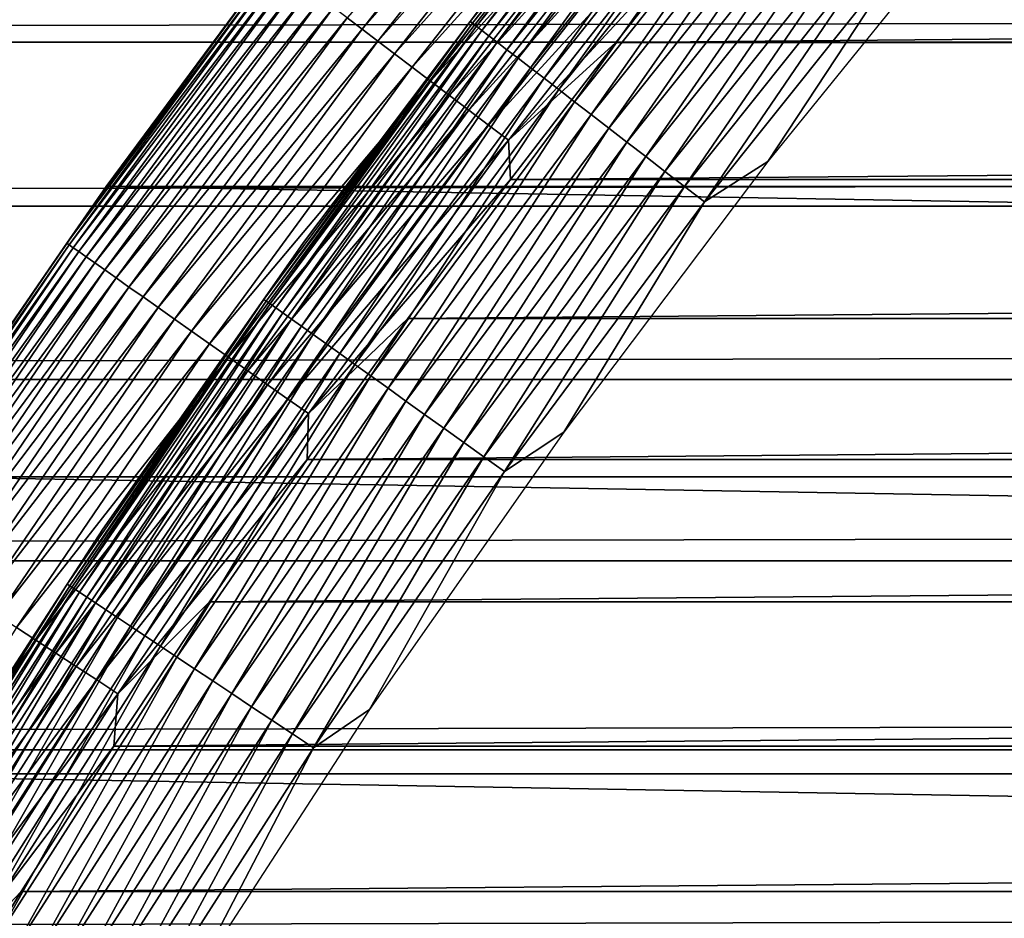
# Model space of a CAD drawing. Header units: millimetres. Extents: x -161 to 161, y -94 to 1149.
# Tile 162 of 256: x -101.08 to -98.02, y -41.34 to -38.55. Entities that reach past the tile are written whole.
import ezdxf

# ---------------------------------------------------------------- set-up
doc = ezdxf.new("R2010")
doc.units = ezdxf.units.MM
doc.header["$LTSCALE"] = 81.481481
for name, color, linetype in [('370', 7, 'CONTINUOUS'), ('371', 7, 'CONTINUOUS'), ('433', 7, 'CONTINUOUS'), ('434', 7, 'CONTINUOUS'), ('435', 7, 'CONTINUOUS'), ('437', 7, 'CONTINUOUS'), ('438', 7, 'CONTINUOUS')]:
    doc.layers.add(name, color=color, linetype=linetype)

msp = doc.modelspace()

# ---------------------------------------------------------------- linework, layer by layer
at = {"layer": '370', "color": 7, "linetype": 'CONTINUOUS', "true_color": 0xffe664}
for points in [[(129, -43.7552, -27.8524), (-129, -43.7552, -27.8524), (129, -36.1067, -8.4551), (129, -43.7552, -27.8524)], [(-8.6557, -36.1067, -8.4551), (-129, -43.7552, -27.8524), (-129, -36.1067, -8.4551), (-8.6557, -36.1067, -8.4551)], [(-129, -43.7552, -27.8524), (-8.6557, -36.1067, -8.4551), (-8.2788, -36.2514, -8.822), (-129, -43.7552, -27.8524)], [(129, -36.1067, -8.4551), (-129, -43.7552, -27.8524), (1.4959, -37.5073, -12.0071), (129, -36.1067, -8.4551)], [(-7.8912, -36.3886, -9.1699), (-129, -43.7552, -27.8524), (-8.2788, -36.2514, -8.822), (-7.8912, -36.3886, -9.1699)], [(-7.4929, -36.5183, -9.4989), (-129, -43.7552, -27.8524), (-7.8912, -36.3886, -9.1699), (-7.4929, -36.5183, -9.4989)], [(-7.0839, -36.6405, -9.8088), (-129, -43.7552, -27.8524), (-7.4929, -36.5183, -9.4989), (-7.0839, -36.6405, -9.8088)], [(-6.664, -36.7552, -10.0998), (-129, -43.7552, -27.8524), (-7.0839, -36.6405, -9.8088), (-6.664, -36.7552, -10.0998)], [(-6.2314, -36.8627, -10.3723), (-129, -43.7552, -27.8524), (-6.664, -36.7552, -10.0998), (-6.2314, -36.8627, -10.3723)], [(-5.7872, -36.9627, -10.6261), (-129, -43.7552, -27.8524), (-6.2314, -36.8627, -10.3723), (-5.7872, -36.9627, -10.6261)], [(-5.3339, -37.0551, -10.8604), (-129, -43.7552, -27.8524), (-5.7872, -36.9627, -10.6261), (-5.3339, -37.0551, -10.8604)], [(-4.8739, -37.1396, -11.0747), (-129, -43.7552, -27.8524), (-5.3339, -37.0551, -10.8604), (-4.8739, -37.1396, -11.0747)], [(-4.4088, -37.216, -11.2684), (-129, -43.7552, -27.8524), (-4.8739, -37.1396, -11.0747), (-4.4088, -37.216, -11.2684)], [(-3.9352, -37.2846, -11.4423), (-129, -43.7552, -27.8524), (-4.4088, -37.216, -11.2684), (-3.9352, -37.2846, -11.4423)], [(-3.4546, -37.3453, -11.5962), (-129, -43.7552, -27.8524), (-3.9352, -37.2846, -11.4423), (-3.4546, -37.3453, -11.5962)], [(-2.9691, -37.3979, -11.7298), (-129, -43.7552, -27.8524), (-3.4546, -37.3453, -11.5962), (-2.9691, -37.3979, -11.7298)], [(-2.481, -37.4425, -11.8428), (-129, -43.7552, -27.8524), (-2.9691, -37.3979, -11.7298), (-2.481, -37.4425, -11.8428)], [(-1.9905, -37.479, -11.9352), (-129, -43.7552, -27.8524), (-2.481, -37.4425, -11.8428), (-1.9905, -37.479, -11.9352)], [(-1.4952, -37.5073, -12.0072), (-129, -43.7552, -27.8524), (-1.9905, -37.479, -11.9352), (-1.4952, -37.5073, -12.0072)], [(1.4959, -37.5073, -12.0071), (-129, -43.7552, -27.8524), (0.9976, -37.5276, -12.0587), (1.4959, -37.5073, -12.0071)], [(-0.9968, -37.5276, -12.0587), (-129, -43.7552, -27.8524), (-1.4952, -37.5073, -12.0072), (-0.9968, -37.5276, -12.0587)], [(0.9976, -37.5276, -12.0587), (-129, -43.7552, -27.8524), (0.4984, -37.5398, -12.0896), (0.9976, -37.5276, -12.0587)], [(-0.4976, -37.5399, -12.0897), (-129, -43.7552, -27.8524), (-0.9968, -37.5276, -12.0587), (-0.4976, -37.5399, -12.0897)], [(0.4984, -37.5398, -12.0896), (-129, -43.7552, -27.8524), (0.0004, -37.5439, -12.1), (0.4984, -37.5398, -12.0896)], [(0.0004, -37.5439, -12.1), (-129, -43.7552, -27.8524), (-0.4976, -37.5399, -12.0897), (0.0004, -37.5439, -12.1)]]:
    msp.add_3dface(points, dxfattribs=at)
at = {"layer": '371', "color": 7, "linetype": 'CONTINUOUS', "true_color": 0xffe664}
for points in [[(-129, -38.1365, 12.4262), (-129, -38.6176, 13.1479), (129, -38.1365, 12.4262), (-129, -38.1365, 12.4262)], [(129, -38.1365, 12.4262), (-129, -38.6176, 13.1479), (129, -38.6176, 13.1479), (129, -38.1365, 12.4262)], [(-129, -38.6176, 13.1479), (-129, -39.1274, 13.8524), (129, -38.6176, 13.1479), (-129, -38.6176, 13.1479)], [(129, -38.6176, 13.1479), (-129, -39.1274, 13.8524), (129, -39.1274, 13.8524), (129, -38.6176, 13.1479)], [(-129, -39.1274, 13.8524), (-129, -39.6653, 14.5398), (129, -39.1274, 13.8524), (-129, -39.1274, 13.8524)], [(129, -39.1274, 13.8524), (-129, -39.6653, 14.5398), (129, -39.6653, 14.5398), (129, -39.1274, 13.8524)], [(-129, -39.6653, 14.5398), (-129, -40.2291, 15.2072), (129, -39.6653, 14.5398), (-129, -39.6653, 14.5398)], [(129, -39.6653, 14.5398), (-129, -40.2291, 15.2072), (129, -40.2291, 15.2072), (129, -39.6653, 14.5398)], [(-129, -40.2291, 15.2072), (-129, -40.8165, 15.8518), (129, -40.2291, 15.2072), (-129, -40.2291, 15.2072)], [(129, -40.2291, 15.2072), (-129, -40.8165, 15.8518), (129, -40.8165, 15.8518), (129, -40.2291, 15.2072)], [(-129, -40.8165, 15.8518), (-129, -41.4249, 16.4707), (129, -40.8165, 15.8518), (-129, -40.8165, 15.8518)], [(129, -40.8165, 15.8518), (-129, -41.4249, 16.4707), (129, -41.4249, 16.4707), (129, -40.8165, 15.8518)]]:
    msp.add_3dface(points, dxfattribs=at)
at = {"layer": '433', "linetype": 'CONTINUOUS'}
for points in [[(-98.8978, -38.1991, -46.2096), (-99.2313, -38.6184, -46.2096), (-51.1022, -38.1991, -46.2096), (-98.8978, -38.1991, -46.2096)], [(-51.1022, -38.1991, -46.2096), (-99.2313, -38.6184, -46.2096), (-50.7687, -38.6184, -46.2096), (-51.1022, -38.1991, -46.2096)], [(-99.2313, -38.6184, -46.2096), (-99.5579, -39.0443, -46.2096), (-50.7687, -38.6184, -46.2096), (-99.2313, -38.6184, -46.2096)], [(-50.7687, -38.6184, -46.2096), (-99.5579, -39.0443, -46.2096), (-50.4421, -39.0443, -46.2096), (-50.7687, -38.6184, -46.2096)], [(-99.5579, -39.0443, -46.2096), (-99.8774, -39.4762, -46.2096), (-50.4421, -39.0443, -46.2096), (-99.5579, -39.0443, -46.2096)], [(-50.4421, -39.0443, -46.2096), (-99.8774, -39.4762, -46.2096), (-50.1226, -39.4762, -46.2096), (-50.4421, -39.0443, -46.2096)], [(-99.8774, -39.4762, -46.2096), (-100.1895, -39.9138, -46.2096), (-50.1226, -39.4762, -46.2096), (-99.8774, -39.4762, -46.2096)], [(-50.1226, -39.4762, -46.2096), (-100.1895, -39.9138, -46.2096), (-49.8105, -39.9138, -46.2096), (-50.1226, -39.4762, -46.2096)], [(-100.1895, -39.9138, -46.2096), (-100.4939, -40.3567, -46.2096), (-49.8105, -39.9138, -46.2096), (-100.1895, -39.9138, -46.2096)], [(-49.8105, -39.9138, -46.2096), (-100.4939, -40.3567, -46.2096), (-49.5061, -40.3567, -46.2096), (-49.8105, -39.9138, -46.2096)], [(-100.4939, -40.3567, -46.2096), (-100.7904, -40.8045, -46.2096), (-49.5061, -40.3567, -46.2096), (-100.4939, -40.3567, -46.2096)], [(-49.5061, -40.3567, -46.2096), (-100.7904, -40.8045, -46.2096), (-49.2096, -40.8045, -46.2096), (-49.5061, -40.3567, -46.2096)], [(-100.7904, -40.8045, -46.2096), (-101.0786, -41.2568, -46.2096), (-49.2096, -40.8045, -46.2096), (-100.7904, -40.8045, -46.2096)], [(-49.2096, -40.8045, -46.2096), (-101.0786, -41.2568, -46.2096), (-48.9214, -41.2568, -46.2096), (-49.2096, -40.8045, -46.2096)], [(-101.0786, -41.2568, -46.2096), (-101.3583, -41.7133, -46.2096), (-48.9214, -41.2568, -46.2096), (-101.0786, -41.2568, -46.2096)], [(-48.9214, -41.2568, -46.2096), (-101.3583, -41.7133, -46.2096), (-48.6417, -41.7133, -46.2096), (-48.9214, -41.2568, -46.2096)]]:
    msp.add_3dface(points, dxfattribs=at)
at = {"layer": '434', "linetype": 'CONTINUOUS'}
for points in [[(-100.1609, -38.1853, -66.2096), (-49.1853, -39.066, -66.2096), (-100.8147, -39.066, -66.2096), (-100.1609, -38.1853, -66.2096)], [(-49.8391, -38.1853, -66.2096), (-49.1853, -39.066, -66.2096), (-100.1609, -38.1853, -66.2096), (-49.8391, -38.1853, -66.2096)], [(-100.8147, -39.066, -66.2096), (-48.5629, -39.9676, -66.2096), (-101.4371, -39.9676, -66.2096), (-100.8147, -39.066, -66.2096)], [(-49.1853, -39.066, -66.2096), (-48.5629, -39.9676, -66.2096), (-100.8147, -39.066, -66.2096), (-49.1853, -39.066, -66.2096)], [(-101.4371, -39.9676, -66.2096), (-47.9719, -40.8904, -66.2096), (-102.0281, -40.8904, -66.2096), (-101.4371, -39.9676, -66.2096)], [(-48.5629, -39.9676, -66.2096), (-47.9719, -40.8904, -66.2096), (-101.4371, -39.9676, -66.2096), (-48.5629, -39.9676, -66.2096)], [(-102.0281, -40.8904, -66.2096), (-47.4126, -41.8339, -66.2096), (-102.5874, -41.8339, -66.2096), (-102.0281, -40.8904, -66.2096)], [(-47.9719, -40.8904, -66.2096), (-47.4126, -41.8339, -66.2096), (-102.0281, -40.8904, -66.2096), (-47.9719, -40.8904, -66.2096)]]:
    msp.add_3dface(points, dxfattribs=at)
at = {"layer": '435', "linetype": 'CONTINUOUS'}
for points in [[(-100.1609, -38.1853, -66.2096), (-100.8147, -39.066, -66.2096), (-100.1611, -38.1856, -47.2096), (-100.1609, -38.1853, -66.2096)], [(-100.1611, -38.1856, -47.2096), (-100.8147, -39.066, -66.2096), (-100.8145, -39.0656, -47.2096), (-100.1611, -38.1856, -47.2096)], [(-100.8145, -39.0656, -47.2096), (-101.4371, -39.9676, -66.2096), (-101.4372, -39.9676, -47.2096), (-100.8145, -39.0656, -47.2096)], [(-100.8147, -39.066, -66.2096), (-101.4371, -39.9676, -66.2096), (-100.8145, -39.0656, -47.2096), (-100.8147, -39.066, -66.2096)]]:
    msp.add_3dface(points, dxfattribs=at)
at = {"layer": '437', "linetype": 'CONTINUOUS'}
for points in [[(-100.0196, -38.577, -46.4496), (-99.3573, -37.7339, -46.4496), (-100.0656, -38.5422, -46.5029), (-100.0196, -38.577, -46.4496)], [(-100.0196, -38.577, -46.4496), (-99.3094, -37.7728, -46.4009), (-99.3573, -37.7339, -46.4496), (-100.0196, -38.577, -46.4496)], [(-99.9705, -38.6143, -46.4009), (-99.3094, -37.7728, -46.4009), (-100.0196, -38.577, -46.4496), (-99.9705, -38.6143, -46.4009)], [(-99.9705, -38.6143, -46.4009), (-99.2587, -37.814, -46.3572), (-99.3094, -37.7728, -46.4009), (-99.9705, -38.6143, -46.4009)], [(-99.9184, -38.6538, -46.3572), (-99.2587, -37.814, -46.3572), (-99.9705, -38.6143, -46.4009), (-99.9184, -38.6538, -46.3572)], [(-99.9184, -38.6538, -46.3572), (-99.2056, -37.8573, -46.3187), (-99.2587, -37.814, -46.3572), (-99.9184, -38.6538, -46.3572)], [(-99.8638, -38.6952, -46.3187), (-99.2056, -37.8573, -46.3187), (-99.9184, -38.6538, -46.3572), (-99.8638, -38.6952, -46.3187)], [(-99.8638, -38.6952, -46.3187), (-99.1502, -37.9024, -46.2858), (-99.2056, -37.8573, -46.3187), (-99.8638, -38.6952, -46.3187)], [(-99.8069, -38.7383, -46.2858), (-99.1502, -37.9024, -46.2858), (-99.8638, -38.6952, -46.3187), (-99.8069, -38.7383, -46.2858)], [(-99.8069, -38.7383, -46.2858), (-99.093, -37.9489, -46.2586), (-99.1502, -37.9024, -46.2858), (-99.8069, -38.7383, -46.2858)], [(-99.7482, -38.7829, -46.2586), (-99.093, -37.9489, -46.2586), (-99.8069, -38.7383, -46.2858), (-99.7482, -38.7829, -46.2586)], [(-99.7482, -38.7829, -46.2586), (-99.0343, -37.9966, -46.2372), (-99.093, -37.9489, -46.2586), (-99.7482, -38.7829, -46.2586)], [(-99.6879, -38.8286, -46.2372), (-99.0343, -37.9966, -46.2372), (-99.7482, -38.7829, -46.2586), (-99.6879, -38.8286, -46.2372)], [(-99.6879, -38.8286, -46.2372), (-98.9745, -38.0453, -46.2219), (-99.0343, -37.9966, -46.2372), (-99.6879, -38.8286, -46.2372)], [(-99.6265, -38.8752, -46.2219), (-98.9745, -38.0453, -46.2219), (-99.6879, -38.8286, -46.2372), (-99.6265, -38.8752, -46.2219)], [(-99.6265, -38.8752, -46.2219), (-98.914, -38.0945, -46.2126), (-98.9745, -38.0453, -46.2219), (-99.6265, -38.8752, -46.2219)], [(-99.5643, -38.9223, -46.2126), (-98.914, -38.0945, -46.2126), (-99.6265, -38.8752, -46.2219), (-99.5643, -38.9223, -46.2126)], [(-99.5643, -38.9223, -46.2126), (-98.8978, -38.1991, -46.2096), (-98.914, -38.0945, -46.2126), (-99.5643, -38.9223, -46.2126)], [(-100.1611, -38.1856, -47.2096), (-100.8145, -39.0656, -47.2096), (-100.2962, -38.3673, -47.1325), (-100.1611, -38.1856, -47.2096)], [(-99.2313, -38.6184, -46.2096), (-98.8978, -38.1991, -46.2096), (-99.5643, -38.9223, -46.2126), (-99.2313, -38.6184, -46.2096)], [(-100.8145, -39.0656, -47.2096), (-100.9364, -39.2421, -47.1325), (-100.2962, -38.3673, -47.1325), (-100.8145, -39.0656, -47.2096)], [(-100.9364, -39.2421, -47.1325), (-100.2889, -38.3728, -47.0544), (-100.2962, -38.3673, -47.1325), (-100.9364, -39.2421, -47.1325)], [(-100.9289, -39.2474, -47.0544), (-100.2889, -38.3728, -47.0544), (-100.9364, -39.2421, -47.1325), (-100.9289, -39.2474, -47.0544)], [(-100.9289, -39.2474, -47.0544), (-100.2768, -38.382, -46.9773), (-100.2889, -38.3728, -47.0544), (-100.9289, -39.2474, -47.0544)], [(-100.9165, -39.2562, -46.9773), (-100.2768, -38.382, -46.9773), (-100.9289, -39.2474, -47.0544), (-100.9165, -39.2562, -46.9773)], [(-100.9165, -39.2562, -46.9773), (-100.2599, -38.3948, -46.9017), (-100.2768, -38.382, -46.9773), (-100.9165, -39.2562, -46.9773)], [(-100.8991, -39.2684, -46.9017), (-100.2599, -38.3948, -46.9017), (-100.9165, -39.2562, -46.9773), (-100.8991, -39.2684, -46.9017)], [(-100.8991, -39.2684, -46.9017), (-100.2382, -38.4112, -46.8279), (-100.2599, -38.3948, -46.9017), (-100.8991, -39.2684, -46.9017)], [(-100.8769, -39.2841, -46.8279), (-100.2382, -38.4112, -46.8279), (-100.8991, -39.2684, -46.9017), (-100.8769, -39.2841, -46.8279)], [(-100.8769, -39.2841, -46.8279), (-100.2121, -38.4311, -46.7565), (-100.2382, -38.4112, -46.8279), (-100.8769, -39.2841, -46.8279)], [(-100.8501, -39.303, -46.7565), (-100.2121, -38.4311, -46.7565), (-100.8769, -39.2841, -46.8279), (-100.8501, -39.303, -46.7565)], [(-100.8501, -39.303, -46.7565), (-100.1815, -38.4542, -46.6879), (-100.2121, -38.4311, -46.7565), (-100.8501, -39.303, -46.7565)], [(-100.8188, -39.3251, -46.6879), (-100.1815, -38.4542, -46.6879), (-100.8501, -39.303, -46.7565), (-100.8188, -39.3251, -46.6879)], [(-100.8188, -39.3251, -46.6879), (-100.1468, -38.4806, -46.6225), (-100.1815, -38.4542, -46.6879), (-100.8188, -39.3251, -46.6879)], [(-100.7832, -39.3502, -46.6225), (-100.1468, -38.4806, -46.6225), (-100.8188, -39.3251, -46.6879), (-100.7832, -39.3502, -46.6225)], [(-100.7832, -39.3502, -46.6225), (-100.1081, -38.51, -46.5607), (-100.1468, -38.4806, -46.6225), (-100.7832, -39.3502, -46.6225)], [(-100.7435, -39.3783, -46.5607), (-100.1081, -38.51, -46.5607), (-100.7832, -39.3502, -46.6225), (-100.7435, -39.3783, -46.5607)], [(-100.7435, -39.3783, -46.5607), (-100.0656, -38.5422, -46.5029), (-100.1081, -38.51, -46.5607), (-100.7435, -39.3783, -46.5607)], [(-100.6999, -39.409, -46.5029), (-100.0656, -38.5422, -46.5029), (-100.7435, -39.3783, -46.5607), (-100.6999, -39.409, -46.5029)], [(-100.6999, -39.409, -46.5029), (-100.0196, -38.577, -46.4496), (-100.0656, -38.5422, -46.5029), (-100.6999, -39.409, -46.5029)], [(-100.6528, -39.4423, -46.4496), (-100.0196, -38.577, -46.4496), (-100.6999, -39.409, -46.5029), (-100.6528, -39.4423, -46.4496)], [(-100.6528, -39.4423, -46.4496), (-99.9705, -38.6143, -46.4009), (-100.0196, -38.577, -46.4496), (-100.6528, -39.4423, -46.4496)], [(-100.6024, -39.4779, -46.4009), (-99.9705, -38.6143, -46.4009), (-100.6528, -39.4423, -46.4496), (-100.6024, -39.4779, -46.4009)], [(-100.6024, -39.4779, -46.4009), (-99.9184, -38.6538, -46.3572), (-99.9705, -38.6143, -46.4009), (-100.6024, -39.4779, -46.4009)], [(-99.5579, -39.0443, -46.2096), (-99.2313, -38.6184, -46.2096), (-99.5643, -38.9223, -46.2126), (-99.5579, -39.0443, -46.2096)], [(-100.549, -39.5155, -46.3572), (-99.9184, -38.6538, -46.3572), (-100.6024, -39.4779, -46.4009), (-100.549, -39.5155, -46.3572)], [(-100.549, -39.5155, -46.3572), (-99.8638, -38.6952, -46.3187), (-99.9184, -38.6538, -46.3572), (-100.549, -39.5155, -46.3572)], [(-100.493, -39.5551, -46.3187), (-99.8638, -38.6952, -46.3187), (-100.549, -39.5155, -46.3572), (-100.493, -39.5551, -46.3187)], [(-100.493, -39.5551, -46.3187), (-99.8069, -38.7383, -46.2858), (-99.8638, -38.6952, -46.3187), (-100.493, -39.5551, -46.3187)], [(-100.4347, -39.5962, -46.2858), (-99.8069, -38.7383, -46.2858), (-100.493, -39.5551, -46.3187), (-100.4347, -39.5962, -46.2858)], [(-100.4347, -39.5962, -46.2858), (-99.7482, -38.7829, -46.2586), (-99.8069, -38.7383, -46.2858), (-100.4347, -39.5962, -46.2858)], [(-100.3745, -39.6387, -46.2586), (-99.7482, -38.7829, -46.2586), (-100.4347, -39.5962, -46.2858), (-100.3745, -39.6387, -46.2586)], [(-100.3745, -39.6387, -46.2586), (-99.6879, -38.8286, -46.2372), (-99.7482, -38.7829, -46.2586), (-100.3745, -39.6387, -46.2586)], [(-100.3127, -39.6824, -46.2372), (-99.6879, -38.8286, -46.2372), (-100.3745, -39.6387, -46.2586), (-100.3127, -39.6824, -46.2372)], [(-100.3127, -39.6824, -46.2372), (-99.6265, -38.8752, -46.2219), (-99.6879, -38.8286, -46.2372), (-100.3127, -39.6824, -46.2372)], [(-100.2497, -39.7268, -46.2219), (-99.6265, -38.8752, -46.2219), (-100.3127, -39.6824, -46.2372), (-100.2497, -39.7268, -46.2219)], [(-100.2497, -39.7268, -46.2219), (-99.5643, -38.9223, -46.2126), (-99.6265, -38.8752, -46.2219), (-100.2497, -39.7268, -46.2219)], [(-100.1859, -39.7718, -46.2126), (-99.5643, -38.9223, -46.2126), (-100.2497, -39.7268, -46.2219), (-100.1859, -39.7718, -46.2126)], [(-100.1859, -39.7718, -46.2126), (-99.5579, -39.0443, -46.2096), (-99.5643, -38.9223, -46.2126), (-100.1859, -39.7718, -46.2126)], [(-99.8774, -39.4762, -46.2096), (-99.5579, -39.0443, -46.2096), (-100.1859, -39.7718, -46.2126), (-99.8774, -39.4762, -46.2096)], [(-100.8145, -39.0656, -47.2096), (-101.4372, -39.9676, -47.2096), (-100.9364, -39.2421, -47.1325), (-100.8145, -39.0656, -47.2096)], [(-101.4372, -39.9676, -47.2096), (-101.5463, -40.1383, -47.1325), (-100.9364, -39.2421, -47.1325), (-101.4372, -39.9676, -47.2096)], [(-101.5463, -40.1383, -47.1325), (-100.9289, -39.2474, -47.0544), (-100.9364, -39.2421, -47.1325), (-101.5463, -40.1383, -47.1325)], [(-101.5387, -40.1433, -47.0544), (-100.9289, -39.2474, -47.0544), (-101.5463, -40.1383, -47.1325), (-101.5387, -40.1433, -47.0544)], [(-101.5387, -40.1433, -47.0544), (-100.9165, -39.2562, -46.9773), (-100.9289, -39.2474, -47.0544), (-101.5387, -40.1433, -47.0544)], [(-101.5259, -40.1516, -46.9773), (-100.9165, -39.2562, -46.9773), (-101.5387, -40.1433, -47.0544), (-101.5259, -40.1516, -46.9773)], [(-101.5259, -40.1516, -46.9773), (-100.8991, -39.2684, -46.9017), (-100.9165, -39.2562, -46.9773), (-101.5259, -40.1516, -46.9773)], [(-101.5082, -40.1633, -46.9017), (-100.8991, -39.2684, -46.9017), (-101.5259, -40.1516, -46.9773), (-101.5082, -40.1633, -46.9017)], [(-101.5082, -40.1633, -46.9017), (-100.8769, -39.2841, -46.8279), (-100.8991, -39.2684, -46.9017), (-101.5082, -40.1633, -46.9017)], [(-101.4855, -40.1782, -46.8279), (-100.8769, -39.2841, -46.8279), (-101.5082, -40.1633, -46.9017), (-101.4855, -40.1782, -46.8279)], [(-101.4855, -40.1782, -46.8279), (-100.8501, -39.303, -46.7565), (-100.8769, -39.2841, -46.8279), (-101.4855, -40.1782, -46.8279)], [(-101.458, -40.1962, -46.7565), (-100.8501, -39.303, -46.7565), (-101.4855, -40.1782, -46.8279), (-101.458, -40.1962, -46.7565)], [(-101.458, -40.1962, -46.7565), (-100.8188, -39.3251, -46.6879), (-100.8501, -39.303, -46.7565), (-101.458, -40.1962, -46.7565)], [(-101.426, -40.2172, -46.6879), (-100.8188, -39.3251, -46.6879), (-101.458, -40.1962, -46.7565), (-101.426, -40.2172, -46.6879)], [(-101.426, -40.2172, -46.6879), (-100.7832, -39.3502, -46.6225), (-100.8188, -39.3251, -46.6879), (-101.426, -40.2172, -46.6879)], [(-101.3895, -40.2411, -46.6225), (-100.7832, -39.3502, -46.6225), (-101.426, -40.2172, -46.6879), (-101.3895, -40.2411, -46.6225)], [(-101.3895, -40.2411, -46.6225), (-100.7435, -39.3783, -46.5607), (-100.7832, -39.3502, -46.6225), (-101.3895, -40.2411, -46.6225)], [(-101.3489, -40.2678, -46.5607), (-100.7435, -39.3783, -46.5607), (-101.3895, -40.2411, -46.6225), (-101.3489, -40.2678, -46.5607)], [(-101.3489, -40.2678, -46.5607), (-100.6999, -39.409, -46.5029), (-100.7435, -39.3783, -46.5607), (-101.3489, -40.2678, -46.5607)], [(-101.3043, -40.297, -46.5029), (-100.6999, -39.409, -46.5029), (-101.3489, -40.2678, -46.5607), (-101.3043, -40.297, -46.5029)], [(-101.3043, -40.297, -46.5029), (-100.6528, -39.4423, -46.4496), (-100.6999, -39.409, -46.5029), (-101.3043, -40.297, -46.5029)], [(-101.2561, -40.3287, -46.4496), (-100.6528, -39.4423, -46.4496), (-101.3043, -40.297, -46.5029), (-101.2561, -40.3287, -46.4496)], [(-101.2561, -40.3287, -46.4496), (-100.6024, -39.4779, -46.4009), (-100.6528, -39.4423, -46.4496), (-101.2561, -40.3287, -46.4496)], [(-101.2045, -40.3625, -46.4009), (-100.6024, -39.4779, -46.4009), (-101.2561, -40.3287, -46.4496), (-101.2045, -40.3625, -46.4009)], [(-101.2045, -40.3625, -46.4009), (-100.549, -39.5155, -46.3572), (-100.6024, -39.4779, -46.4009), (-101.2045, -40.3625, -46.4009)], [(-100.1895, -39.9138, -46.2096), (-99.8774, -39.4762, -46.2096), (-100.1859, -39.7718, -46.2126), (-100.1895, -39.9138, -46.2096)], [(-101.1498, -40.3983, -46.3572), (-100.549, -39.5155, -46.3572), (-101.2045, -40.3625, -46.4009), (-101.1498, -40.3983, -46.3572)], [(-101.1498, -40.3983, -46.3572), (-100.493, -39.5551, -46.3187), (-100.549, -39.5155, -46.3572), (-101.1498, -40.3983, -46.3572)], [(-101.0925, -40.4359, -46.3187), (-100.493, -39.5551, -46.3187), (-101.1498, -40.3983, -46.3572), (-101.0925, -40.4359, -46.3187)], [(-101.0925, -40.4359, -46.3187), (-100.4347, -39.5962, -46.2858), (-100.493, -39.5551, -46.3187), (-101.0925, -40.4359, -46.3187)], [(-101.0328, -40.4751, -46.2858), (-100.4347, -39.5962, -46.2858), (-101.0925, -40.4359, -46.3187), (-101.0328, -40.4751, -46.2858)], [(-101.0328, -40.4751, -46.2858), (-100.3745, -39.6387, -46.2586), (-100.4347, -39.5962, -46.2858), (-101.0328, -40.4751, -46.2858)], [(-100.9712, -40.5155, -46.2586), (-100.3745, -39.6387, -46.2586), (-101.0328, -40.4751, -46.2858), (-100.9712, -40.5155, -46.2586)], [(-100.9712, -40.5155, -46.2586), (-100.3127, -39.6824, -46.2372), (-100.3745, -39.6387, -46.2586), (-100.9712, -40.5155, -46.2586)], [(-100.9079, -40.557, -46.2372), (-100.3127, -39.6824, -46.2372), (-100.9712, -40.5155, -46.2586), (-100.9079, -40.557, -46.2372)], [(-100.9079, -40.557, -46.2372), (-100.2497, -39.7268, -46.2219), (-100.3127, -39.6824, -46.2372), (-100.9079, -40.557, -46.2372)], [(-100.8435, -40.5993, -46.2219), (-100.2497, -39.7268, -46.2219), (-100.9079, -40.557, -46.2372), (-100.8435, -40.5993, -46.2219)], [(-100.8435, -40.5993, -46.2219), (-100.1859, -39.7718, -46.2126), (-100.2497, -39.7268, -46.2219), (-100.8435, -40.5993, -46.2219)], [(-100.7782, -40.6421, -46.2126), (-100.1859, -39.7718, -46.2126), (-100.8435, -40.5993, -46.2219), (-100.7782, -40.6421, -46.2126)], [(-100.7782, -40.6421, -46.2126), (-100.1895, -39.9138, -46.2096), (-100.1859, -39.7718, -46.2126), (-100.7782, -40.6421, -46.2126)], [(-100.4939, -40.3567, -46.2096), (-100.1895, -39.9138, -46.2096), (-100.7782, -40.6421, -46.2126), (-100.4939, -40.3567, -46.2096)], [(-100.7904, -40.8045, -46.2096), (-100.4939, -40.3567, -46.2096), (-100.7782, -40.6421, -46.2126), (-100.7904, -40.8045, -46.2096)], [(-101.6616, -41.3367, -46.3187), (-101.0328, -40.4751, -46.2858), (-101.0925, -40.4359, -46.3187), (-101.6616, -41.3367, -46.3187)], [(-101.6006, -41.3738, -46.2858), (-101.0328, -40.4751, -46.2858), (-101.6616, -41.3367, -46.3187), (-101.6006, -41.3738, -46.2858)], [(-101.6006, -41.3738, -46.2858), (-100.9712, -40.5155, -46.2586), (-101.0328, -40.4751, -46.2858), (-101.6006, -41.3738, -46.2858)], [(-101.5376, -41.4121, -46.2586), (-100.9712, -40.5155, -46.2586), (-101.6006, -41.3738, -46.2858), (-101.5376, -41.4121, -46.2586)], [(-101.5376, -41.4121, -46.2586), (-100.9079, -40.557, -46.2372), (-100.9712, -40.5155, -46.2586), (-101.5376, -41.4121, -46.2586)], [(-101.473, -41.4514, -46.2372), (-100.9079, -40.557, -46.2372), (-101.5376, -41.4121, -46.2586), (-101.473, -41.4514, -46.2372)], [(-101.473, -41.4514, -46.2372), (-100.8435, -40.5993, -46.2219), (-100.9079, -40.557, -46.2372), (-101.473, -41.4514, -46.2372)], [(-101.4071, -41.4915, -46.2219), (-100.8435, -40.5993, -46.2219), (-101.473, -41.4514, -46.2372), (-101.4071, -41.4915, -46.2219)], [(-101.4071, -41.4915, -46.2219), (-100.7782, -40.6421, -46.2126), (-100.8435, -40.5993, -46.2219), (-101.4071, -41.4915, -46.2219)], [(-101.3404, -41.532, -46.2126), (-100.7782, -40.6421, -46.2126), (-101.4071, -41.4915, -46.2219), (-101.3404, -41.532, -46.2126)], [(-101.3404, -41.532, -46.2126), (-100.7904, -40.8045, -46.2096), (-100.7782, -40.6421, -46.2126), (-101.3404, -41.532, -46.2126)], [(-101.0786, -41.2568, -46.2096), (-100.7904, -40.8045, -46.2096), (-101.3404, -41.532, -46.2126), (-101.0786, -41.2568, -46.2096)], [(-101.3583, -41.7133, -46.2096), (-101.0786, -41.2568, -46.2096), (-101.3404, -41.532, -46.2126), (-101.3583, -41.7133, -46.2096)]]:
    msp.add_3dface(points, dxfattribs=at)
at = {"layer": '438', "color": 7, "linetype": 'CONTINUOUS', "true_color": 0xaaaaaa}
for points in [[(-99.0129, -37.7127, -47.7325), (-99.6833, -38.5534, -47.7325), (-99.5465, -38.3721, -47.8096), (-99.0129, -37.7127, -47.7325)], [(-99.6833, -38.5534, -47.7325), (-99.0129, -37.7127, -47.7325), (-99.6761, -38.5589, -47.6544), (-99.6833, -38.5534, -47.7325)], [(-99.6761, -38.5589, -47.6544), (-99.0129, -37.7127, -47.7325), (-99.0059, -37.7185, -47.6544), (-99.6761, -38.5589, -47.6544)], [(-99.6761, -38.5589, -47.6544), (-99.0059, -37.7185, -47.6544), (-99.664, -38.5682, -47.5773), (-99.6761, -38.5589, -47.6544)], [(-99.664, -38.5682, -47.5773), (-99.0059, -37.7185, -47.6544), (-98.9941, -37.7282, -47.5773), (-99.664, -38.5682, -47.5773)], [(-99.664, -38.5682, -47.5773), (-98.9941, -37.7282, -47.5773), (-99.6472, -38.5812, -47.5017), (-99.664, -38.5682, -47.5773)], [(-99.6472, -38.5812, -47.5017), (-98.9941, -37.7282, -47.5773), (-98.9777, -37.7418, -47.5017), (-99.6472, -38.5812, -47.5017)], [(-99.6472, -38.5812, -47.5017), (-98.9777, -37.7418, -47.5017), (-99.6257, -38.5977, -47.4279), (-99.6472, -38.5812, -47.5017)], [(-99.6257, -38.5977, -47.4279), (-98.9777, -37.7418, -47.5017), (-98.9568, -37.759, -47.4279), (-99.6257, -38.5977, -47.4279)], [(-99.6257, -38.5977, -47.4279), (-98.9568, -37.759, -47.4279), (-99.5996, -38.6177, -47.3565), (-99.6257, -38.5977, -47.4279)], [(-99.5996, -38.6177, -47.3565), (-98.9568, -37.759, -47.4279), (-98.9315, -37.7799, -47.3565), (-99.5996, -38.6177, -47.3565)], [(-99.5996, -38.6177, -47.3565), (-98.9315, -37.7799, -47.3565), (-99.5693, -38.6411, -47.2879), (-99.5996, -38.6177, -47.3565)], [(-99.5693, -38.6411, -47.2879), (-98.9315, -37.7799, -47.3565), (-98.902, -37.8044, -47.2879), (-99.5693, -38.6411, -47.2879)], [(-99.5693, -38.6411, -47.2879), (-98.902, -37.8044, -47.2879), (-99.5347, -38.6677, -47.2225), (-99.5693, -38.6411, -47.2879)], [(-99.5347, -38.6677, -47.2225), (-98.902, -37.8044, -47.2879), (-98.8683, -37.8321, -47.2225), (-99.5347, -38.6677, -47.2225)], [(-99.5347, -38.6677, -47.2225), (-98.8683, -37.8321, -47.2225), (-99.4962, -38.6974, -47.1607), (-99.5347, -38.6677, -47.2225)], [(-99.4962, -38.6974, -47.1607), (-98.8683, -37.8321, -47.2225), (-98.8309, -37.8631, -47.1607), (-99.4962, -38.6974, -47.1607)], [(-99.4962, -38.6974, -47.1607), (-98.8309, -37.8631, -47.1607), (-99.4539, -38.7299, -47.1029), (-99.4962, -38.6974, -47.1607)], [(-99.4539, -38.7299, -47.1029), (-98.8309, -37.8631, -47.1607), (-98.7898, -37.897, -47.1029), (-99.4539, -38.7299, -47.1029)], [(-99.4539, -38.7299, -47.1029), (-98.7898, -37.897, -47.1029), (-99.4082, -38.7651, -47.0496), (-99.4539, -38.7299, -47.1029)], [(-99.4082, -38.7651, -47.0496), (-98.7898, -37.897, -47.1029), (-98.7453, -37.9338, -47.0496), (-99.4082, -38.7651, -47.0496)], [(-99.4082, -38.7651, -47.0496), (-98.7453, -37.9338, -47.0496), (-99.3593, -38.8027, -47.0009), (-99.4082, -38.7651, -47.0496)], [(-99.3593, -38.8027, -47.0009), (-98.7453, -37.9338, -47.0496), (-98.6977, -37.9731, -47.0009), (-99.3593, -38.8027, -47.0009)], [(-99.3593, -38.8027, -47.0009), (-98.6977, -37.9731, -47.0009), (-99.3076, -38.8425, -46.9572), (-99.3593, -38.8027, -47.0009)], [(-99.3076, -38.8425, -46.9572), (-98.6977, -37.9731, -47.0009), (-98.6474, -38.0147, -46.9572), (-99.3076, -38.8425, -46.9572)], [(-99.3076, -38.8425, -46.9572), (-98.6474, -38.0147, -46.9572), (-99.2532, -38.8844, -46.9187), (-99.3076, -38.8425, -46.9572)], [(-99.2532, -38.8844, -46.9187), (-98.6474, -38.0147, -46.9572), (-98.5945, -38.0583, -46.9187), (-99.2532, -38.8844, -46.9187)], [(-99.2532, -38.8844, -46.9187), (-98.5945, -38.0583, -46.9187), (-99.1967, -38.9279, -46.8858), (-99.2532, -38.8844, -46.9187)], [(-99.1967, -38.9279, -46.8858), (-98.5945, -38.0583, -46.9187), (-98.5395, -38.1038, -46.8858), (-99.1967, -38.9279, -46.8858)], [(-99.1967, -38.9279, -46.8858), (-98.5395, -38.1038, -46.8858), (-99.1382, -38.9728, -46.8586), (-99.1967, -38.9279, -46.8858)], [(-99.1382, -38.9728, -46.8586), (-98.5395, -38.1038, -46.8858), (-98.4826, -38.1508, -46.8586), (-99.1382, -38.9728, -46.8586)], [(-99.1382, -38.9728, -46.8586), (-98.4826, -38.1508, -46.8586), (-99.0783, -39.019, -46.8372), (-99.1382, -38.9728, -46.8586)], [(-99.0783, -39.019, -46.8372), (-98.4826, -38.1508, -46.8586), (-98.4243, -38.1989, -46.8372), (-99.0783, -39.019, -46.8372)], [(-98.7593, -38.9888, -46.8096), (-98.3047, -38.2977, -46.8126), (-98.097, -38.1708, -46.8096), (-98.7593, -38.9888, -46.8096)], [(-99.0783, -39.019, -46.8372), (-98.4243, -38.1989, -46.8372), (-99.0172, -39.066, -46.8219), (-99.0783, -39.019, -46.8372)], [(-99.0172, -39.066, -46.8219), (-98.4243, -38.1989, -46.8372), (-98.3649, -38.248, -46.8219), (-99.0172, -39.066, -46.8219)], [(-99.0172, -39.066, -46.8219), (-98.3649, -38.248, -46.8219), (-98.9554, -39.1136, -46.8126), (-99.0172, -39.066, -46.8219)], [(-98.9554, -39.1136, -46.8126), (-98.3649, -38.248, -46.8219), (-98.3047, -38.2977, -46.8126), (-98.9554, -39.1136, -46.8126)], [(-98.9554, -39.1136, -46.8126), (-98.3047, -38.2977, -46.8126), (-98.7593, -38.9888, -46.8096), (-98.9554, -39.1136, -46.8126)], [(-99.5465, -38.3721, -47.8096), (-99.6833, -38.5534, -47.7325), (-100.2009, -39.2405, -47.8096), (-99.5465, -38.3721, -47.8096)], [(-99.6833, -38.5534, -47.7325), (-100.3243, -39.4167, -47.7325), (-100.2009, -39.2405, -47.8096), (-99.6833, -38.5534, -47.7325)], [(-100.3243, -39.4167, -47.7325), (-99.6833, -38.5534, -47.7325), (-100.3169, -39.422, -47.6544), (-100.3243, -39.4167, -47.7325)], [(-100.3169, -39.422, -47.6544), (-99.6833, -38.5534, -47.7325), (-99.6761, -38.5589, -47.6544), (-100.3169, -39.422, -47.6544)], [(-100.3169, -39.422, -47.6544), (-99.6761, -38.5589, -47.6544), (-100.3045, -39.4308, -47.5773), (-100.3169, -39.422, -47.6544)], [(-100.3045, -39.4308, -47.5773), (-99.6761, -38.5589, -47.6544), (-99.664, -38.5682, -47.5773), (-100.3045, -39.4308, -47.5773)], [(-100.3045, -39.4308, -47.5773), (-99.664, -38.5682, -47.5773), (-100.2872, -39.4432, -47.5017), (-100.3045, -39.4308, -47.5773)], [(-100.2872, -39.4432, -47.5017), (-99.664, -38.5682, -47.5773), (-99.6472, -38.5812, -47.5017), (-100.2872, -39.4432, -47.5017)], [(-100.2872, -39.4432, -47.5017), (-99.6472, -38.5812, -47.5017), (-100.2651, -39.459, -47.4279), (-100.2872, -39.4432, -47.5017)], [(-100.2651, -39.459, -47.4279), (-99.6472, -38.5812, -47.5017), (-99.6257, -38.5977, -47.4279), (-100.2651, -39.459, -47.4279)], [(-100.2651, -39.459, -47.4279), (-99.6257, -38.5977, -47.4279), (-100.2385, -39.4781, -47.3565), (-100.2651, -39.459, -47.4279)], [(-100.2385, -39.4781, -47.3565), (-99.6257, -38.5977, -47.4279), (-99.5996, -38.6177, -47.3565), (-100.2385, -39.4781, -47.3565)], [(-100.2385, -39.4781, -47.3565), (-99.5996, -38.6177, -47.3565), (-100.2073, -39.5004, -47.2879), (-100.2385, -39.4781, -47.3565)], [(-100.2073, -39.5004, -47.2879), (-99.5996, -38.6177, -47.3565), (-99.5693, -38.6411, -47.2879), (-100.2073, -39.5004, -47.2879)], [(-100.2073, -39.5004, -47.2879), (-99.5693, -38.6411, -47.2879), (-100.1718, -39.5258, -47.2225), (-100.2073, -39.5004, -47.2879)], [(-100.1718, -39.5258, -47.2225), (-99.5693, -38.6411, -47.2879), (-99.5347, -38.6677, -47.2225), (-100.1718, -39.5258, -47.2225)], [(-100.1718, -39.5258, -47.2225), (-99.5347, -38.6677, -47.2225), (-100.1323, -39.5541, -47.1607), (-100.1718, -39.5258, -47.2225)], [(-100.1323, -39.5541, -47.1607), (-99.5347, -38.6677, -47.2225), (-99.4962, -38.6974, -47.1607), (-100.1323, -39.5541, -47.1607)], [(-100.1323, -39.5541, -47.1607), (-99.4962, -38.6974, -47.1607), (-100.089, -39.5852, -47.1029), (-100.1323, -39.5541, -47.1607)], [(-100.089, -39.5852, -47.1029), (-99.4962, -38.6974, -47.1607), (-99.4539, -38.7299, -47.1029), (-100.089, -39.5852, -47.1029)], [(-100.089, -39.5852, -47.1029), (-99.4539, -38.7299, -47.1029), (-100.0421, -39.6187, -47.0496), (-100.089, -39.5852, -47.1029)], [(-100.0421, -39.6187, -47.0496), (-99.4539, -38.7299, -47.1029), (-99.4082, -38.7651, -47.0496), (-100.0421, -39.6187, -47.0496)], [(-100.0421, -39.6187, -47.0496), (-99.4082, -38.7651, -47.0496), (-99.9919, -39.6547, -47.0009), (-100.0421, -39.6187, -47.0496)], [(-99.9919, -39.6547, -47.0009), (-99.4082, -38.7651, -47.0496), (-99.3593, -38.8027, -47.0009), (-99.9919, -39.6547, -47.0009)], [(-99.9919, -39.6547, -47.0009), (-99.3593, -38.8027, -47.0009), (-99.9388, -39.6927, -46.9572), (-99.9919, -39.6547, -47.0009)], [(-99.9388, -39.6927, -46.9572), (-99.3593, -38.8027, -47.0009), (-99.3076, -38.8425, -46.9572), (-99.9388, -39.6927, -46.9572)], [(-99.9388, -39.6927, -46.9572), (-99.3076, -38.8425, -46.9572), (-99.883, -39.7326, -46.9187), (-99.9388, -39.6927, -46.9572)], [(-99.883, -39.7326, -46.9187), (-99.3076, -38.8425, -46.9572), (-99.2532, -38.8844, -46.9187), (-99.883, -39.7326, -46.9187)], [(-99.883, -39.7326, -46.9187), (-99.2532, -38.8844, -46.9187), (-99.825, -39.7742, -46.8858), (-99.883, -39.7326, -46.9187)], [(-99.825, -39.7742, -46.8858), (-99.2532, -38.8844, -46.9187), (-99.1967, -38.9279, -46.8858), (-99.825, -39.7742, -46.8858)], [(-99.825, -39.7742, -46.8858), (-99.1967, -38.9279, -46.8858), (-99.7651, -39.8171, -46.8586), (-99.825, -39.7742, -46.8858)], [(-99.7651, -39.8171, -46.8586), (-99.1967, -38.9279, -46.8858), (-99.1382, -38.9728, -46.8586), (-99.7651, -39.8171, -46.8586)], [(-99.7651, -39.8171, -46.8586), (-99.1382, -38.9728, -46.8586), (-99.7036, -39.8611, -46.8372), (-99.7651, -39.8171, -46.8586)], [(-99.7036, -39.8611, -46.8372), (-99.1382, -38.9728, -46.8586), (-99.0783, -39.019, -46.8372), (-99.7036, -39.8611, -46.8372)], [(-99.3926, -39.8293, -46.8096), (-98.9554, -39.1136, -46.8126), (-98.7593, -38.9888, -46.8096), (-99.3926, -39.8293, -46.8096)], [(-99.7036, -39.8611, -46.8372), (-99.0783, -39.019, -46.8372), (-99.6409, -39.906, -46.8219), (-99.7036, -39.8611, -46.8372)], [(-99.6409, -39.906, -46.8219), (-99.0783, -39.019, -46.8372), (-99.0172, -39.066, -46.8219), (-99.6409, -39.906, -46.8219)], [(-99.6409, -39.906, -46.8219), (-99.0172, -39.066, -46.8219), (-99.5774, -39.9514, -46.8126), (-99.6409, -39.906, -46.8219)], [(-99.5774, -39.9514, -46.8126), (-99.0172, -39.066, -46.8219), (-98.9554, -39.1136, -46.8126), (-99.5774, -39.9514, -46.8126)], [(-99.5774, -39.9514, -46.8126), (-98.9554, -39.1136, -46.8126), (-99.3926, -39.8293, -46.8096), (-99.5774, -39.9514, -46.8126)], [(-100.2009, -39.2405, -47.8096), (-100.3243, -39.4167, -47.7325), (-100.8245, -40.1311, -47.8096), (-100.2009, -39.2405, -47.8096)], [(-100.3243, -39.4167, -47.7325), (-100.9351, -40.3016, -47.7325), (-100.8245, -40.1311, -47.8096), (-100.3243, -39.4167, -47.7325)], [(-100.9351, -40.3016, -47.7325), (-100.3243, -39.4167, -47.7325), (-100.9275, -40.3066, -47.6544), (-100.9351, -40.3016, -47.7325)], [(-100.9275, -40.3066, -47.6544), (-100.3243, -39.4167, -47.7325), (-100.3169, -39.422, -47.6544), (-100.9275, -40.3066, -47.6544)], [(-100.9275, -40.3066, -47.6544), (-100.3169, -39.422, -47.6544), (-100.9148, -40.3151, -47.5773), (-100.9275, -40.3066, -47.6544)], [(-100.9148, -40.3151, -47.5773), (-100.3169, -39.422, -47.6544), (-100.3045, -39.4308, -47.5773), (-100.9148, -40.3151, -47.5773)], [(-100.9148, -40.3151, -47.5773), (-100.3045, -39.4308, -47.5773), (-100.8971, -40.3268, -47.5017), (-100.9148, -40.3151, -47.5773)], [(-100.8971, -40.3268, -47.5017), (-100.3045, -39.4308, -47.5773), (-100.2872, -39.4432, -47.5017), (-100.8971, -40.3268, -47.5017)], [(-100.8971, -40.3268, -47.5017), (-100.2872, -39.4432, -47.5017), (-100.8745, -40.3418, -47.4279), (-100.8971, -40.3268, -47.5017)], [(-100.8745, -40.3418, -47.4279), (-100.2872, -39.4432, -47.5017), (-100.2651, -39.459, -47.4279), (-100.8745, -40.3418, -47.4279)], [(-100.8745, -40.3418, -47.4279), (-100.2651, -39.459, -47.4279), (-100.8472, -40.36, -47.3565), (-100.8745, -40.3418, -47.4279)], [(-100.8472, -40.36, -47.3565), (-100.2651, -39.459, -47.4279), (-100.2385, -39.4781, -47.3565), (-100.8472, -40.36, -47.3565)], [(-100.8472, -40.36, -47.3565), (-100.2385, -39.4781, -47.3565), (-100.8153, -40.3812, -47.2879), (-100.8472, -40.36, -47.3565)], [(-100.8153, -40.3812, -47.2879), (-100.2385, -39.4781, -47.3565), (-100.2073, -39.5004, -47.2879), (-100.8153, -40.3812, -47.2879)], [(-100.8153, -40.3812, -47.2879), (-100.2073, -39.5004, -47.2879), (-100.779, -40.4054, -47.2225), (-100.8153, -40.3812, -47.2879)], [(-100.779, -40.4054, -47.2225), (-100.2073, -39.5004, -47.2879), (-100.1718, -39.5258, -47.2225), (-100.779, -40.4054, -47.2225)], [(-100.779, -40.4054, -47.2225), (-100.1718, -39.5258, -47.2225), (-100.7385, -40.4323, -47.1607), (-100.779, -40.4054, -47.2225)], [(-100.7385, -40.4323, -47.1607), (-100.1718, -39.5258, -47.2225), (-100.1323, -39.5541, -47.1607), (-100.7385, -40.4323, -47.1607)], [(-100.7385, -40.4323, -47.1607), (-100.1323, -39.5541, -47.1607), (-100.6941, -40.4618, -47.1029), (-100.7385, -40.4323, -47.1607)], [(-100.6941, -40.4618, -47.1029), (-100.1323, -39.5541, -47.1607), (-100.089, -39.5852, -47.1029), (-100.6941, -40.4618, -47.1029)], [(-100.6941, -40.4618, -47.1029), (-100.089, -39.5852, -47.1029), (-100.6461, -40.4938, -47.0496), (-100.6941, -40.4618, -47.1029)], [(-100.6461, -40.4938, -47.0496), (-100.089, -39.5852, -47.1029), (-100.0421, -39.6187, -47.0496), (-100.6461, -40.4938, -47.0496)], [(-100.6461, -40.4938, -47.0496), (-100.0421, -39.6187, -47.0496), (-100.5947, -40.5279, -47.0009), (-100.6461, -40.4938, -47.0496)], [(-100.5947, -40.5279, -47.0009), (-100.0421, -39.6187, -47.0496), (-99.9919, -39.6547, -47.0009), (-100.5947, -40.5279, -47.0009)], [(-100.5947, -40.5279, -47.0009), (-99.9919, -39.6547, -47.0009), (-100.5403, -40.5641, -46.9572), (-100.5947, -40.5279, -47.0009)], [(-100.5403, -40.5641, -46.9572), (-99.9919, -39.6547, -47.0009), (-99.9388, -39.6927, -46.9572), (-100.5403, -40.5641, -46.9572)], [(-100.5403, -40.5641, -46.9572), (-99.9388, -39.6927, -46.9572), (-100.4832, -40.6021, -46.9187), (-100.5403, -40.5641, -46.9572)], [(-100.4832, -40.6021, -46.9187), (-99.9388, -39.6927, -46.9572), (-99.883, -39.7326, -46.9187), (-100.4832, -40.6021, -46.9187)], [(-100.4832, -40.6021, -46.9187), (-99.883, -39.7326, -46.9187), (-100.4238, -40.6416, -46.8858), (-100.4832, -40.6021, -46.9187)], [(-100.4238, -40.6416, -46.8858), (-99.883, -39.7326, -46.9187), (-99.825, -39.7742, -46.8858), (-100.4238, -40.6416, -46.8858)], [(-100.4238, -40.6416, -46.8858), (-99.825, -39.7742, -46.8858), (-100.3624, -40.6824, -46.8586), (-100.4238, -40.6416, -46.8858)], [(-100.3624, -40.6824, -46.8586), (-99.825, -39.7742, -46.8858), (-99.7651, -39.8171, -46.8586), (-100.3624, -40.6824, -46.8586)], [(-100.3624, -40.6824, -46.8586), (-99.7651, -39.8171, -46.8586), (-100.2994, -40.7243, -46.8372), (-100.3624, -40.6824, -46.8586)], [(-100.2994, -40.7243, -46.8372), (-99.7651, -39.8171, -46.8586), (-99.7036, -39.8611, -46.8372), (-100.2994, -40.7243, -46.8372)], [(-99.9962, -40.6914, -46.8096), (-99.5774, -39.9514, -46.8126), (-99.3926, -39.8293, -46.8096), (-99.9962, -40.6914, -46.8096)], [(-100.2994, -40.7243, -46.8372), (-99.7036, -39.8611, -46.8372), (-100.2352, -40.767, -46.8219), (-100.2994, -40.7243, -46.8372)], [(-100.2352, -40.767, -46.8219), (-99.7036, -39.8611, -46.8372), (-99.6409, -39.906, -46.8219), (-100.2352, -40.767, -46.8219)], [(-100.2352, -40.767, -46.8219), (-99.6409, -39.906, -46.8219), (-100.1702, -40.8102, -46.8126), (-100.2352, -40.767, -46.8219)], [(-100.1702, -40.8102, -46.8126), (-99.6409, -39.906, -46.8219), (-99.5774, -39.9514, -46.8126), (-100.1702, -40.8102, -46.8126)], [(-100.1702, -40.8102, -46.8126), (-99.5774, -39.9514, -46.8126), (-99.9962, -40.6914, -46.8096), (-100.1702, -40.8102, -46.8126)], [(-100.8245, -40.1311, -47.8096), (-100.9351, -40.3016, -47.7325), (-101.4167, -41.043, -47.8096), (-100.8245, -40.1311, -47.8096)], [(-100.9351, -40.3016, -47.7325), (-101.515, -41.207, -47.7325), (-101.4167, -41.043, -47.8096), (-100.9351, -40.3016, -47.7325)], [(-101.515, -41.207, -47.7325), (-100.9351, -40.3016, -47.7325), (-101.5072, -41.2118, -47.6544), (-101.515, -41.207, -47.7325)], [(-101.5072, -41.2118, -47.6544), (-100.9351, -40.3016, -47.7325), (-100.9275, -40.3066, -47.6544), (-101.5072, -41.2118, -47.6544)], [(-101.5072, -41.2118, -47.6544), (-100.9275, -40.3066, -47.6544), (-101.4942, -41.2198, -47.5773), (-101.5072, -41.2118, -47.6544)], [(-101.4942, -41.2198, -47.5773), (-100.9275, -40.3066, -47.6544), (-100.9148, -40.3151, -47.5773), (-101.4942, -41.2198, -47.5773)], [(-101.4942, -41.2198, -47.5773), (-100.9148, -40.3151, -47.5773), (-101.4762, -41.2309, -47.5017), (-101.4942, -41.2198, -47.5773)], [(-101.4762, -41.2309, -47.5017), (-100.9148, -40.3151, -47.5773), (-100.8971, -40.3268, -47.5017), (-101.4762, -41.2309, -47.5017)], [(-101.4762, -41.2309, -47.5017), (-100.8971, -40.3268, -47.5017), (-101.4531, -41.2452, -47.4279), (-101.4762, -41.2309, -47.5017)], [(-101.4531, -41.2452, -47.4279), (-100.8971, -40.3268, -47.5017), (-100.8745, -40.3418, -47.4279), (-101.4531, -41.2452, -47.4279)], [(-101.4531, -41.2452, -47.4279), (-100.8745, -40.3418, -47.4279), (-101.4251, -41.2624, -47.3565), (-101.4531, -41.2452, -47.4279)], [(-101.4251, -41.2624, -47.3565), (-100.8745, -40.3418, -47.4279), (-100.8472, -40.36, -47.3565), (-101.4251, -41.2624, -47.3565)], [(-101.4251, -41.2624, -47.3565), (-100.8472, -40.36, -47.3565), (-101.3925, -41.2825, -47.2879), (-101.4251, -41.2624, -47.3565)], [(-101.3925, -41.2825, -47.2879), (-100.8472, -40.36, -47.3565), (-100.8153, -40.3812, -47.2879), (-101.3925, -41.2825, -47.2879)], [(-101.3925, -41.2825, -47.2879), (-100.8153, -40.3812, -47.2879), (-101.3554, -41.3054, -47.2225), (-101.3925, -41.2825, -47.2879)], [(-101.3554, -41.3054, -47.2225), (-100.8153, -40.3812, -47.2879), (-100.779, -40.4054, -47.2225), (-101.3554, -41.3054, -47.2225)], [(-101.3554, -41.3054, -47.2225), (-100.779, -40.4054, -47.2225), (-101.314, -41.3309, -47.1607), (-101.3554, -41.3054, -47.2225)], [(-101.314, -41.3309, -47.1607), (-100.779, -40.4054, -47.2225), (-100.7385, -40.4323, -47.1607), (-101.314, -41.3309, -47.1607)], [(-101.314, -41.3309, -47.1607), (-100.7385, -40.4323, -47.1607), (-101.2686, -41.3589, -47.1029), (-101.314, -41.3309, -47.1607)], [(-101.2686, -41.3589, -47.1029), (-100.7385, -40.4323, -47.1607), (-100.6941, -40.4618, -47.1029), (-101.2686, -41.3589, -47.1029)], [(-101.2686, -41.3589, -47.1029), (-100.6941, -40.4618, -47.1029), (-101.2195, -41.3891, -47.0496), (-101.2686, -41.3589, -47.1029)], [(-101.2195, -41.3891, -47.0496), (-100.6941, -40.4618, -47.1029), (-100.6461, -40.4938, -47.0496), (-101.2195, -41.3891, -47.0496)], [(-101.2195, -41.3891, -47.0496), (-100.6461, -40.4938, -47.0496), (-101.167, -41.4215, -47.0009), (-101.2195, -41.3891, -47.0496)], [(-101.167, -41.4215, -47.0009), (-100.6461, -40.4938, -47.0496), (-100.5947, -40.5279, -47.0009), (-101.167, -41.4215, -47.0009)], [(-101.167, -41.4215, -47.0009), (-100.5947, -40.5279, -47.0009), (-101.1114, -41.4558, -46.9572), (-101.167, -41.4215, -47.0009)], [(-101.1114, -41.4558, -46.9572), (-100.5947, -40.5279, -47.0009), (-100.5403, -40.5641, -46.9572), (-101.1114, -41.4558, -46.9572)], [(-101.1114, -41.4558, -46.9572), (-100.5403, -40.5641, -46.9572), (-101.053, -41.4918, -46.9187), (-101.1114, -41.4558, -46.9572)], [(-101.053, -41.4918, -46.9187), (-100.5403, -40.5641, -46.9572), (-100.4832, -40.6021, -46.9187), (-101.053, -41.4918, -46.9187)], [(-101.053, -41.4918, -46.9187), (-100.4832, -40.6021, -46.9187), (-100.9922, -41.5292, -46.8858), (-101.053, -41.4918, -46.9187)], [(-100.9922, -41.5292, -46.8858), (-100.4832, -40.6021, -46.9187), (-100.4238, -40.6416, -46.8858), (-100.9922, -41.5292, -46.8858)], [(-100.9922, -41.5292, -46.8858), (-100.4238, -40.6416, -46.8858), (-100.9295, -41.5679, -46.8586), (-100.9922, -41.5292, -46.8858)], [(-100.9295, -41.5679, -46.8586), (-100.4238, -40.6416, -46.8858), (-100.3624, -40.6824, -46.8586), (-100.9295, -41.5679, -46.8586)], [(-100.9295, -41.5679, -46.8586), (-100.3624, -40.6824, -46.8586), (-100.8651, -41.6076, -46.8372), (-100.9295, -41.5679, -46.8586)], [(-100.8651, -41.6076, -46.8372), (-100.3624, -40.6824, -46.8586), (-100.2994, -40.7243, -46.8372), (-100.8651, -41.6076, -46.8372)], [(-100.5694, -41.5741, -46.8096), (-100.1702, -40.8102, -46.8126), (-99.9962, -40.6914, -46.8096), (-100.5694, -41.5741, -46.8096)], [(-100.8651, -41.6076, -46.8372), (-100.2994, -40.7243, -46.8372), (-100.7995, -41.648, -46.8219), (-100.8651, -41.6076, -46.8372)], [(-100.7995, -41.648, -46.8219), (-100.2994, -40.7243, -46.8372), (-100.2352, -40.767, -46.8219), (-100.7995, -41.648, -46.8219)], [(-100.7995, -41.648, -46.8219), (-100.2352, -40.767, -46.8219), (-100.733, -41.689, -46.8126), (-100.7995, -41.648, -46.8219)], [(-100.733, -41.689, -46.8126), (-100.2352, -40.767, -46.8219), (-100.1702, -40.8102, -46.8126), (-100.733, -41.689, -46.8126)], [(-100.733, -41.689, -46.8126), (-100.1702, -40.8102, -46.8126), (-100.5694, -41.5741, -46.8096), (-100.733, -41.689, -46.8126)]]:
    msp.add_3dface(points, dxfattribs=at)

doc.saveas('drawing.dxf')
